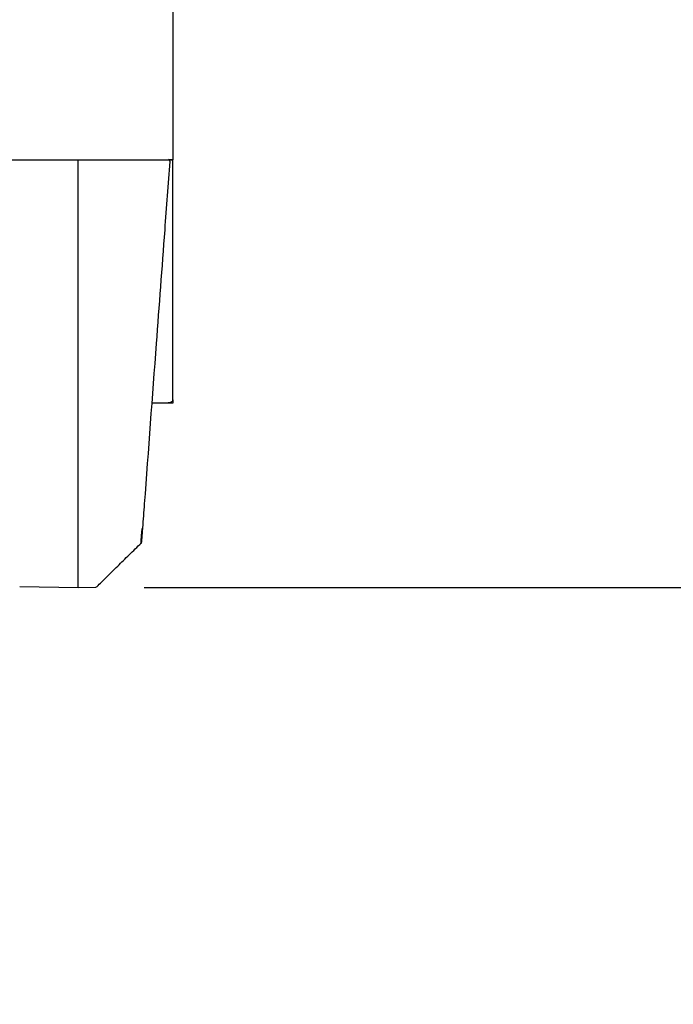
# Model space of a CAD drawing. Header units: inches. Extents: x 31 to 206, y 23 to 145.
# Tile 39 of 65: x 101 to 109, y 90 to 102. Entities that reach past the tile are written whole.
import ezdxf

# ---------------------------------------------------------------- set-up
doc = ezdxf.new("R2010")
doc.units = ezdxf.units.IN
doc.header["$LTSCALE"] = 16
doc.header["$MEASUREMENT"] = 0
doc.layers.add('FORMAT', color=7, linetype='Continuous')
doc.styles.add('SLDTEXTSTYLE0', font='TXT', dxfattribs={"width": 0.75})
doc.dimstyles.new('SLDDIMSTYLE1', dxfattribs={"dimtxt": 1.5, "dimasz": 2.08, "dimexe": 0, "dimexo": 0.0625, "dimgap": 0.375, "dimtad": 0, "dimtih": 1, "dimtoh": 1, "dimdec": 0, "dimrnd": 1e-09, "dimzin": 12, "dimdsep": 46, "dimlunit": 5, "dimtxsty": 'SLDTEXTSTYLE0', "dimsah": 1, "dimcen": 0.09, "dimadec": 0, "dimazin": 3, "dimtfac": 1, "dimtdec": 0, "dimtofl": 0, "dimtmove": 0, "dimatfit": 3, "dimfxl": 1, "dimfrac": 2, "dimtolj": 1, "dimtzin": 12, "dimarcsym": 0})

# ---------------------------------------------------------------- blocks, each defined once
blk = doc.blocks.new('_D_6')
at = {"layer": 'FORMAT'}
for p, q in [((114.594, 95.434), (114.594, 102.668)), ((102.315, 95.434), (116.594, 95.434)), ((114.594, 91.617), (114.594, 95.434)), ((116.594, 91.617), (114.594, 91.617))]:
    blk.add_line(p, q, dxfattribs=at)
for points in [[(114.594, 102.668), (114.274, 100.588), (114.914, 100.588)], [(114.594, 95.434), (114.914, 97.514), (114.274, 97.514)]]:
    blk.add_solid(points, dxfattribs=at)
at = {"layer": 'FORMAT', "insert": (117.614, 92.338), "char_height": 1.5, "attachment_point": 1, "style": 'SLDTEXTSTYLE0'}
blk.add_mtext('11A', dxfattribs=at)

msp = doc.modelspace()

# ---------------------------------------------------------------- linework, layer by layer
at = {"color": 7, "linetype": 'Continuous', "lineweight": 25}
for p, q in [((102.663, 116.354), (102.663, 100.651)), ((57.913, 100.629), (101.913, 100.629)), ((101.515, 100.598), (101.515, 100.629)), ((101.515, 95.735), (101.515, 100.598)), ((101.913, 100.629), (102.663, 100.629)), ((102.663, 100.629), (102.614, 100.629)), ((102.627, 100.609), (102.627, 100.61)), ((102.627, 100.609), (102.627, 100.607)), ((102.663, 100.651), (102.663, 100.629)), ((102.663, 100.629), (102.663, 100.629)), ((102.663, 97.711), (102.663, 100.629)), ((102.604, 97.67), (102.409, 97.67)), ((102.604, 97.678), (102.604, 97.67)), ((102.663, 97.67), (102.604, 97.67)), ((102.663, 97.709), (102.663, 97.711)), ((102.663, 97.709), (102.663, 97.67)), ((101.515, 95.434), (101.515, 95.735)), ((100.805, 95.446), (101.515, 95.434)), ((101.515, 95.434), (101.731, 95.437))]:
    msp.add_line(p, q, dxfattribs=at)
for centre, start, end in [((102.607, 100.61), 360, 76.1496), ((102.264, 95.982), 315.8553, 356.3795), ((101.731, 95.457), 271.0067, 315.067)]:
    msp.add_arc(centre, 0.02, start, end, dxfattribs=at)
for points, knots in [([(102.627, 100.607), (102.607, 100.33), (102.552, 99.592), (102.449, 98.207), (102.359, 97.001), (102.304, 96.254), (102.297, 96.156)], [0, 0, 0, 0, 0.186695, 0.496993, 0.934009, 1, 1, 1, 1]), ([(102.619, 100.625), (102.621, 100.625), (102.628, 100.625), (102.634, 100.627), (102.638, 100.629)], [0, 0, 0, 0, 0.166457, 1, 1, 1, 1]), ([(102.663, 97.711), (102.663, 97.707), (102.662, 97.698), (102.651, 97.686), (102.635, 97.678), (102.618, 97.676), (102.608, 97.677), (102.604, 97.678)], [0, 0, 0, 0, 0.201808, 0.431037, 0.660288, 0.88953, 1, 1, 1, 1]), ([(102.278, 95.969), (102.278, 95.971), (102.278, 95.976), (102.281, 96), (102.283, 96.037), (102.287, 96.086), (102.29, 96.128), (102.292, 96.149)], [0, 0, 0, 0, 0.195694, 0.394007, 0.597995, 0.796166, 1, 1, 1, 1]), ([(102.297, 96.156), (102.295, 96.136), (102.292, 96.096), (102.288, 96.048), (102.286, 96.011), (102.284, 95.989), (102.283, 95.98), (102.284, 95.982), (102.284, 95.982)], [0, 0, 0, 0, 0.194759, 0.389495, 0.58431, 0.779124, 0.973426, 1, 1, 1, 1]), ([(101.742, 95.44), (101.782, 95.481), (101.867, 95.566), (101.998, 95.695), (102.137, 95.832), (102.232, 95.925), (102.281, 95.972)], [0, 0, 0, 0, 0.225149, 0.467198, 0.725609, 1, 1, 1, 1]), ([(102.284, 95.981), (102.284, 95.981), (102.284, 95.981), (102.284, 95.984), (102.284, 95.985)], [0, 0, 0, 0, 0.753753, 1, 1, 1, 1])]:
    msp.add_open_spline(points, degree=3, knots=knots, dxfattribs=at)

# ---------------------------------------------------------------- dimensions: what is measured, and where the dimension line sits
at = {"layer": 'FORMAT'}
dim = msp.add_linear_dim(base=(114.594, 102.668), p1=(101.515, 95.434), p2=(146.388, 102.668), angle=90, text='11A', dimstyle='SLDDIMSTYLE1', dxfattribs=at)
dim.commit()
dim.dimension.update_dxf_attribs({"geometry": '_D_6', "text_midpoint": (114.594, 91.617), "dimtype": 160})

doc.saveas('drawing.dxf')
